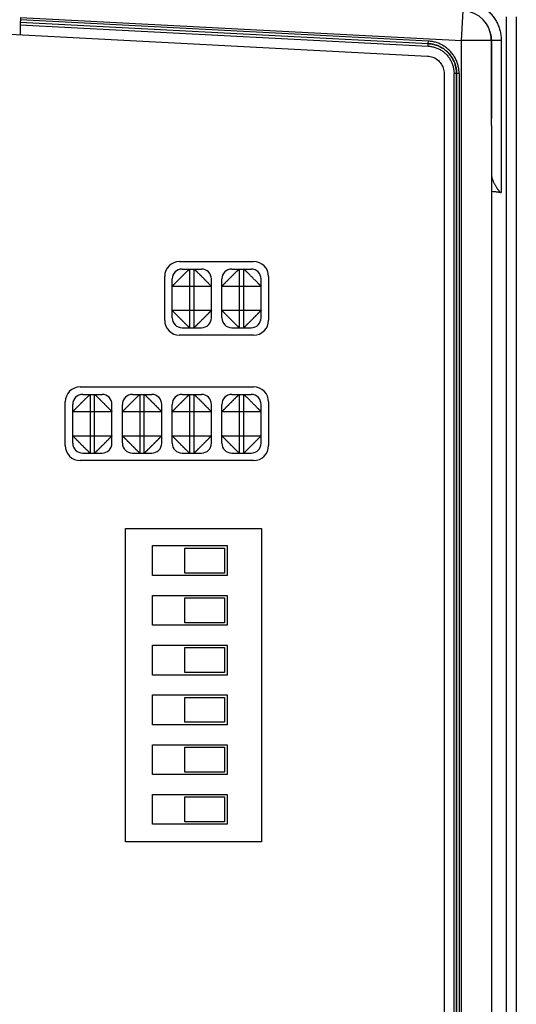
# Model space of a CAD drawing. Header units: inches. Extents: x 0 to 34, y 0 to 22.
# Tile 10 of 75: x 8.3 to 9.3, y 11.7 to 13.7. Entities that reach past the tile are written whole.
import ezdxf

# ---------------------------------------------------------------- set-up
doc = ezdxf.new("R2010")
doc.units = ezdxf.units.IN
doc.header["$LTSCALE"] = 1.87
doc.header["$MEASUREMENT"] = 0
doc.layers.get('0').update_dxf_attribs({"linetype": 'CONTINUOUS'})

msp = doc.modelspace()

# ---------------------------------------------------------------- linework, layer by layer
at = {"color": 7, "linetype": 'CONTINUOUS'}
for p, q in [((8.2686, 13.6552), (8.2686, 13.6503)), ((8.2686, 13.6552), (9.1565, 13.6087)), ((9.1565, 13.6087), (9.1596, 13.6686)), ((9.247, 8.8583), (9.247, 13.6561)), ((9.2665, 13.6561), (9.2665, 8.8583)), ((8.2681, 13.6403), (8.2681, 13.6203)), ((8.2681, 13.6403), (9.089, 13.5973)), ((8.2682, 13.6453), (9.0894, 13.6023)), ((9.0897, 13.6073), (8.2686, 13.6503)), ((9.2072, 13.6407), (9.2072, 13.6408)), ((8.2349, 13.622), (9.0879, 13.5773)), ((9.089, 13.5973), (9.0892, 13.6023)), ((9.0894, 13.6023), (9.0897, 13.6073)), ((9.1565, 8.9065), (9.1565, 13.6087)), ((9.236, 13.6087), (9.1565, 13.6087)), ((9.2163, 13.4535), (9.2163, 13.6087)), ((9.2163, 13.6087), (9.2163, 13.4521)), ((9.2165, 13.4378), (9.2165, 13.6087)), ((9.236, 13.6087), (9.236, 13.3032)), ((9.1211, 13.5424), (9.1211, 8.9741)), ((9.1411, 8.9741), (9.1411, 13.5424)), ((9.1463, 13.5424), (9.1411, 13.5424)), ((9.1461, 13.5424), (9.1461, 8.9741)), ((9.1463, 8.9741), (9.1463, 13.5424)), ((9.1513, 13.5424), (9.1463, 13.5424)), ((9.1513, 13.5424), (9.1513, 8.9741)), ((9.2163, 13.5204), (9.2165, 13.5204)), ((9.2163, 13.4535), (9.2163, 13.4535)), ((9.2165, 13.4378), (9.2165, 8.9065)), ((9.2165, 13.4378), (9.2165, 13.4378)), ((8.589, 13.1644), (8.738, 13.1644)), ((8.594, 13.1494), (8.633, 13.1494)), ((8.609, 13.1494), (8.609, 13.0314)), ((8.618, 13.0314), (8.618, 13.1494)), ((8.694, 13.1494), (8.733, 13.1494)), ((8.709, 13.1494), (8.709, 13.0314)), ((8.718, 13.0314), (8.718, 13.1494)), ((8.559, 13.0464), (8.559, 13.1344)), ((8.574, 13.0514), (8.574, 13.1294)), ((8.653, 13.0514), (8.653, 13.1294)), ((8.674, 13.0514), (8.674, 13.1294)), ((8.753, 13.0514), (8.753, 13.1294)), ((8.768, 13.1344), (8.768, 13.0464)), ((8.653, 13.1144), (8.574, 13.1144)), ((8.753, 13.1144), (8.674, 13.1144)), ((8.574, 13.0664), (8.653, 13.0664)), ((8.674, 13.0664), (8.753, 13.0664)), ((8.594, 13.0314), (8.633, 13.0314)), ((8.694, 13.0314), (8.733, 13.0314)), ((8.738, 13.0164), (8.589, 13.0164)), ((8.389, 12.9124), (8.738, 12.9124)), ((8.394, 12.8974), (8.433, 12.8974)), ((8.409, 12.8974), (8.409, 12.7794)), ((8.418, 12.7794), (8.418, 12.8974)), ((8.494, 12.8974), (8.533, 12.8974)), ((8.509, 12.8974), (8.509, 12.7794)), ((8.518, 12.7794), (8.518, 12.8974)), ((8.594, 12.8974), (8.633, 12.8974)), ((8.609, 12.8974), (8.609, 12.7794)), ((8.618, 12.7794), (8.618, 12.8974)), ((8.694, 12.8974), (8.733, 12.8974)), ((8.709, 12.8974), (8.709, 12.7794)), ((8.718, 12.7794), (8.718, 12.8974)), ((8.359, 12.7944), (8.359, 12.8824)), ((8.374, 12.7994), (8.374, 12.8774)), ((8.453, 12.7994), (8.453, 12.8774)), ((8.474, 12.7994), (8.474, 12.8774)), ((8.553, 12.7994), (8.553, 12.8774)), ((8.574, 12.7994), (8.574, 12.8774)), ((8.653, 12.7994), (8.653, 12.8774)), ((8.674, 12.7994), (8.674, 12.8774)), ((8.753, 12.7994), (8.753, 12.8774)), ((8.768, 12.8824), (8.768, 12.7944)), ((8.453, 12.8624), (8.374, 12.8624)), ((8.553, 12.8624), (8.474, 12.8624)), ((8.653, 12.8624), (8.574, 12.8624)), ((8.753, 12.8624), (8.674, 12.8624)), ((8.374, 12.8144), (8.453, 12.8144)), ((8.474, 12.8144), (8.553, 12.8144)), ((8.574, 12.8144), (8.653, 12.8144)), ((8.674, 12.8144), (8.753, 12.8144)), ((8.738, 12.7644), (8.389, 12.7644)), ((8.394, 12.7794), (8.433, 12.7794)), ((8.494, 12.7794), (8.533, 12.7794)), ((8.594, 12.7794), (8.633, 12.7794)), ((8.694, 12.7794), (8.733, 12.7794)), ((8.4803, 11.9978), (8.4803, 12.6281)), ((8.4803, 12.6281), (8.7541, 12.6281)), ((8.7541, 12.6281), (8.7541, 11.9978)), ((8.5345, 12.5334), (8.5345, 12.5934)), ((8.5345, 12.5934), (8.6845, 12.5934)), ((8.5995, 12.5384), (8.5995, 12.5884)), ((8.5995, 12.5884), (8.6795, 12.5884)), ((8.6795, 12.5884), (8.6795, 12.5384)), ((8.6845, 12.5934), (8.6845, 12.5334)), ((8.6845, 12.5334), (8.5345, 12.5334)), ((8.6795, 12.5384), (8.5995, 12.5384)), ((8.5345, 12.4334), (8.5345, 12.4934)), ((8.5345, 12.4934), (8.6845, 12.4934)), ((8.5995, 12.4384), (8.5995, 12.4884)), ((8.5995, 12.4884), (8.6795, 12.4884)), ((8.6795, 12.4884), (8.6795, 12.4384)), ((8.6845, 12.4934), (8.6845, 12.4334)), ((8.6845, 12.4334), (8.5345, 12.4334)), ((8.6795, 12.4384), (8.5995, 12.4384)), ((8.5345, 12.3334), (8.5345, 12.3934)), ((8.5345, 12.3934), (8.6845, 12.3934)), ((8.5995, 12.3384), (8.5995, 12.3884)), ((8.5995, 12.3884), (8.6795, 12.3884)), ((8.6795, 12.3884), (8.6795, 12.3384)), ((8.6845, 12.3934), (8.6845, 12.3334)), ((8.6845, 12.3334), (8.5345, 12.3334)), ((8.6795, 12.3384), (8.5995, 12.3384)), ((8.5345, 12.2334), (8.5345, 12.2934)), ((8.5345, 12.2934), (8.6845, 12.2934)), ((8.6845, 12.2934), (8.6845, 12.2334)), ((8.5995, 12.2384), (8.5995, 12.2884)), ((8.5995, 12.2884), (8.6795, 12.2884)), ((8.6795, 12.2884), (8.6795, 12.2384)), ((8.6845, 12.2334), (8.5345, 12.2334)), ((8.6795, 12.2384), (8.5995, 12.2384)), ((8.5345, 12.1334), (8.5345, 12.1934)), ((8.5345, 12.1934), (8.6845, 12.1934)), ((8.6845, 12.1934), (8.6845, 12.1334)), ((8.5995, 12.1384), (8.5995, 12.1884)), ((8.5995, 12.1884), (8.6795, 12.1884)), ((8.6795, 12.1884), (8.6795, 12.1384)), ((8.6845, 12.1334), (8.5345, 12.1334)), ((8.6795, 12.1384), (8.5995, 12.1384)), ((8.5345, 12.0334), (8.5345, 12.0934)), ((8.5345, 12.0934), (8.6845, 12.0934)), ((8.6845, 12.0934), (8.6845, 12.0334)), ((8.5995, 12.0384), (8.5995, 12.0884)), ((8.5995, 12.0884), (8.6795, 12.0884)), ((8.6795, 12.0884), (8.6795, 12.0384)), ((8.6845, 12.0334), (8.5345, 12.0334)), ((8.6795, 12.0384), (8.5995, 12.0384)), ((8.7541, 11.9978), (8.4803, 11.9978))]:
    msp.add_line(p, q, dxfattribs=at)
for points in [[(9.2147, 13.6223), (9.2142, 13.6243), (9.2135, 13.6268), (9.2127, 13.6292), (9.2118, 13.6317), (9.2108, 13.6341), (9.2096, 13.6365), (9.2083, 13.6389), (9.2072, 13.6407)], [(9.2163, 13.6087), (9.2162, 13.6121), (9.2159, 13.6156), (9.2154, 13.619), (9.2147, 13.6223)], [(9.2165, 13.4417), (9.2163, 13.4481), (9.2163, 13.4501), (9.2163, 13.4521)], [(9.2165, 13.4378), (9.2165, 13.4396), (9.2165, 13.4417)]]:
    msp.add_lwpolyline(points, dxfattribs=at)
for centre, radius, start, end in [((9.1565, 13.6087), 0.06, 0, 86.9976), ((8.589, 13.1344), 0.03, 90, 180), ((8.738, 13.1344), 0.03, 0, 90), ((8.594, 13.1294), 0.02, 90, 180), ((8.633, 13.1294), 0.02, 0, 90), ((8.694, 13.1294), 0.02, 90, 180), ((8.733, 13.1294), 0.02, 0, 90), ((8.589, 13.0464), 0.03, 180, 270), ((8.594, 13.0514), 0.02, 180, 270), ((8.633, 13.0514), 0.02, 270, 360), ((8.694, 13.0514), 0.02, 180, 270), ((8.733, 13.0514), 0.02, 270, 360), ((8.738, 13.0464), 0.03, 270, 360), ((8.389, 12.8824), 0.03, 90, 180), ((8.738, 12.8824), 0.03, 0, 90), ((8.394, 12.8774), 0.02, 90, 180), ((8.433, 12.8774), 0.02, 0, 90), ((8.494, 12.8774), 0.02, 90, 180), ((8.533, 12.8774), 0.02, 0, 90), ((8.594, 12.8774), 0.02, 90, 180), ((8.633, 12.8774), 0.02, 0, 90), ((8.694, 12.8774), 0.02, 90, 180), ((8.733, 12.8774), 0.02, 0, 90), ((8.389, 12.7944), 0.03, 180, 270), ((8.394, 12.7994), 0.02, 180, 270), ((8.433, 12.7994), 0.02, 270, 360), ((8.494, 12.7994), 0.02, 180, 270), ((8.533, 12.7994), 0.02, 270, 360), ((8.594, 12.7994), 0.02, 180, 270), ((8.633, 12.7994), 0.02, 270, 360), ((8.694, 12.7994), 0.02, 180, 270), ((8.733, 12.7994), 0.02, 270, 360), ((8.738, 12.7944), 0.03, 270, 360)]:
    msp.add_arc(centre, radius, start, end, dxfattribs=at)
for points, knots in [([(9.1601, 13.6886), (9.1617, 13.6885), (9.1648, 13.6883), (9.1694, 13.6876), (9.174, 13.6867), (9.1785, 13.6855), (9.183, 13.684), (9.1873, 13.6823), (9.1916, 13.6804), (9.1957, 13.6782), (9.1997, 13.6757), (9.2036, 13.6731), (9.2072, 13.6702), (9.2107, 13.6671), (9.214, 13.6638), (9.2172, 13.6603), (9.2201, 13.6566), (9.2228, 13.6528), (9.2252, 13.6488), (9.2275, 13.6447), (9.2294, 13.6405), (9.2312, 13.6361), (9.2326, 13.6317), (9.2339, 13.6272), (9.2348, 13.6226), (9.2355, 13.618), (9.2359, 13.6133), (9.236, 13.6102), (9.236, 13.6087)], [0, 0, 0, 0, 0.038439, 0.076876, 0.115334, 0.153807, 0.19229, 0.23078, 0.269285, 0.30781, 0.346351, 0.384874, 0.423346, 0.461786, 0.500246, 0.53876, 0.577298, 0.615818, 0.654302, 0.692771, 0.731245, 0.769738, 0.808259, 0.846797, 0.885302, 0.923715, 0.961979, 1, 1, 1, 1]), ([(8.2682, 13.6453), (8.268, 13.6453), (8.2683, 13.644), (8.268, 13.6428), (8.2681, 13.6412), (8.2681, 13.6403)], [0, 0, 0, 0, 0.115461, 0.4849, 1, 1, 1, 1]), ([(8.2686, 13.6503), (8.2686, 13.6494), (8.2687, 13.6477), (8.2684, 13.6465), (8.2686, 13.6453), (8.2684, 13.6453)], [0, 0, 0, 0, 0.564338, 0.907824, 1, 1, 1, 1]), ([(9.2147, 13.6223), (9.2145, 13.6231), (9.2141, 13.6247), (9.2134, 13.6271), (9.2126, 13.6295), (9.2117, 13.6318), (9.2107, 13.6342), (9.2097, 13.6364), (9.2085, 13.6386), (9.2076, 13.6401), (9.2072, 13.6407)], [0, 0, 0, 0, 0.1215, 0.24542, 0.371141, 0.498002, 0.625314, 0.752416, 0.878744, 1, 1, 1, 1]), ([(9.2147, 13.6223), (9.2147, 13.6223), (9.2147, 13.6224), (9.2147, 13.6223), (9.2147, 13.6223), (9.2147, 13.6223)], [0, 0, 0, 0, 0.261375, 0.571484, 1, 1, 1, 1]), ([(9.2147, 13.6223), (9.2149, 13.6212), (9.2154, 13.619), (9.2159, 13.6156), (9.2162, 13.6121), (9.2163, 13.6098), (9.2163, 13.6087)], [0, 0, 0, 0, 0.249999, 0.499999, 0.749999, 1, 1, 1, 1]), ([(9.2149, 13.6223), (9.2149, 13.6223), (9.2148, 13.6223), (9.2148, 13.6223), (9.2147, 13.6223), (9.2147, 13.6223)], [0, 0, 0, 0, 0.173123, 0.807308, 1, 1, 1, 1]), ([(9.089, 13.5973), (9.0902, 13.5973), (9.0926, 13.5971), (9.0961, 13.5965), (9.0996, 13.5957), (9.1031, 13.5947), (9.1066, 13.5935), (9.1099, 13.592), (9.1132, 13.5903), (9.1163, 13.5884), (9.1193, 13.5863), (9.1221, 13.584), (9.1248, 13.5816), (9.1273, 13.5789), (9.1296, 13.5761), (9.1318, 13.5732), (9.1337, 13.5701), (9.1354, 13.5669), (9.1369, 13.5636), (9.1382, 13.5601), (9.1393, 13.5566), (9.1401, 13.5531), (9.1407, 13.5495), (9.1411, 13.546), (9.1411, 13.5436), (9.1411, 13.5424)], [0, 0, 0, 0, 0.042781, 0.085854, 0.129203, 0.172762, 0.216467, 0.260242, 0.303992, 0.347649, 0.39124, 0.434807, 0.478378, 0.52197, 0.565581, 0.609183, 0.652775, 0.696407, 0.740121, 0.783874, 0.827595, 0.871187, 0.914536, 0.95753, 1, 1, 1, 1]), ([(9.0894, 13.6023), (9.0907, 13.6022), (9.0932, 13.602), (9.097, 13.6015), (9.1007, 13.6007), (9.1043, 13.5996), (9.1079, 13.5984), (9.1114, 13.5969), (9.1148, 13.5952), (9.1181, 13.5933), (9.1213, 13.5912), (9.1243, 13.5889), (9.1271, 13.5864), (9.1298, 13.5837), (9.1324, 13.5809), (9.1347, 13.5779), (9.1369, 13.5748), (9.1388, 13.5715), (9.1406, 13.5681), (9.1421, 13.5646), (9.1434, 13.5611), (9.1444, 13.5574), (9.1453, 13.5537), (9.1459, 13.55), (9.1462, 13.5462), (9.1463, 13.5436), (9.1463, 13.5424)], [0, 0, 0, 0, 0.041634, 0.083247, 0.124851, 0.166461, 0.208102, 0.249781, 0.291474, 0.333157, 0.374831, 0.416506, 0.458184, 0.499856, 0.541515, 0.58318, 0.624868, 0.666578, 0.708293, 0.750001, 0.791693, 0.833368, 0.875028, 0.916683, 0.958345, 1, 1, 1, 1]), ([(9.1461, 13.5424), (9.1461, 13.5437), (9.1461, 13.5462), (9.1457, 13.55), (9.1451, 13.5537), (9.1443, 13.5574), (9.1432, 13.5611), (9.1419, 13.5646), (9.1404, 13.5681), (9.1386, 13.5715), (9.1367, 13.5748), (9.1345, 13.5779), (9.1322, 13.5809), (9.1297, 13.5837), (9.127, 13.5864), (9.1241, 13.5889), (9.1211, 13.5912), (9.1179, 13.5933), (9.1147, 13.5952), (9.1113, 13.5969), (9.1078, 13.5984), (9.1042, 13.5996), (9.1005, 13.6007), (9.0968, 13.6015), (9.0931, 13.602), (9.0906, 13.6022), (9.0894, 13.6023)], [0, 0, 0, 0, 0.04172, 0.083458, 0.125195, 0.166932, 0.208672, 0.250413, 0.292157, 0.333904, 0.375653, 0.417404, 0.459156, 0.500909, 0.54266, 0.584412, 0.626162, 0.667913, 0.709663, 0.751413, 0.793163, 0.834914, 0.876665, 0.918416, 0.960168, 1, 1, 1, 1]), ([(9.1513, 13.5424), (9.1513, 13.5437), (9.1512, 13.5464), (9.1509, 13.5504), (9.1502, 13.5545), (9.1493, 13.5585), (9.1482, 13.5625), (9.1468, 13.5664), (9.1451, 13.5702), (9.1432, 13.5739), (9.1411, 13.5774), (9.1388, 13.5808), (9.1362, 13.5841), (9.1335, 13.5872), (9.1305, 13.5901), (9.1274, 13.5928), (9.1241, 13.5953), (9.1207, 13.5976), (9.1171, 13.5997), (9.1134, 13.6015), (9.1096, 13.6031), (9.1057, 13.6045), (9.1017, 13.6056), (9.0977, 13.6064), (9.0937, 13.607), (9.091, 13.6072), (9.0897, 13.6073)], [0, 0, 0, 0, 0.040548, 0.081648, 0.123134, 0.164906, 0.206857, 0.248887, 0.290909, 0.332849, 0.374704, 0.416507, 0.458283, 0.500049, 0.54182, 0.583605, 0.625415, 0.667269, 0.709198, 0.751197, 0.793177, 0.835042, 0.876718, 0.918142, 0.959245, 1, 1, 1, 1]), ([(9.0879, 13.5773), (9.0914, 13.5772), (9.0985, 13.5757), (9.1079, 13.5705), (9.1153, 13.5627), (9.12, 13.5531), (9.1211, 13.5459), (9.1211, 13.5424)], [0, 0, 0, 0, 0.200133, 0.400082, 0.59996, 0.799809, 1, 1, 1, 1]), ([(9.2165, 13.4378), (9.2165, 13.4384), (9.2165, 13.4395), (9.2165, 13.4411), (9.2164, 13.4428), (9.2164, 13.4446), (9.2163, 13.4464), (9.2163, 13.4482), (9.2163, 13.45), (9.2163, 13.4518), (9.2163, 13.453), (9.2163, 13.4535)], [0, 0, 0, 0, 0.100344, 0.206794, 0.316895, 0.429723, 0.544296, 0.659593, 0.774603, 0.888377, 1, 1, 1, 1]), ([(9.2165, 13.3388), (9.2165, 13.3383), (9.2166, 13.3372), (9.2168, 13.3355), (9.2172, 13.3336), (9.2178, 13.3315), (9.2186, 13.3292), (9.2196, 13.3268), (9.2207, 13.3242), (9.2219, 13.3216), (9.2232, 13.3193), (9.2244, 13.3171), (9.2255, 13.3152), (9.2265, 13.3135), (9.2274, 13.312), (9.2283, 13.3107), (9.2292, 13.3094), (9.23, 13.3084), (9.2307, 13.3074), (9.2314, 13.3065), (9.2321, 13.3058), (9.2327, 13.3051), (9.2333, 13.3046), (9.2339, 13.3041), (9.2345, 13.3037), (9.235, 13.3035), (9.2355, 13.3033), (9.2358, 13.3032), (9.236, 13.3032)], [0, 0, 0, 0, 0.037931, 0.079556, 0.125592, 0.176805, 0.234169, 0.29828, 0.367113, 0.43621, 0.500845, 0.558748, 0.610926, 0.658277, 0.701199, 0.740107, 0.775395, 0.807441, 0.836514, 0.862915, 0.886927, 0.908684, 0.928372, 0.946216, 0.962225, 0.976525, 0.98913, 1, 1, 1, 1]), ([(9.2165, 13.3059), (9.2186, 13.3056), (9.2229, 13.3051), (9.2294, 13.3042), (9.2338, 13.3035), (9.236, 13.3032)], [0, 0, 0, 0, 0.319075, 0.662193, 1, 1, 1, 1]), ([(8.574, 13.1144), (8.574, 13.1145), (8.5741, 13.1146), (8.5743, 13.1149), (8.5747, 13.1153), (8.5752, 13.1158), (8.5758, 13.1164), (8.5766, 13.1172), (8.5774, 13.118), (8.5783, 13.119), (8.5793, 13.12), (8.5804, 13.1212), (8.5815, 13.1223), (8.5827, 13.1235), (8.5838, 13.1247), (8.585, 13.1258), (8.5861, 13.1269), (8.5872, 13.1281), (8.5884, 13.1292), (8.5895, 13.1304), (8.5907, 13.1316), (8.5919, 13.1328), (8.5932, 13.134), (8.5944, 13.1352), (8.5955, 13.1363), (8.5966, 13.1374), (8.5978, 13.1386), (8.5989, 13.1397), (8.6, 13.1409), (8.6012, 13.142), (8.6024, 13.1431), (8.6035, 13.1442), (8.6045, 13.1452), (8.6055, 13.1461), (8.6063, 13.147), (8.6071, 13.1477), (8.6077, 13.1483), (8.6082, 13.1488), (8.6086, 13.1491), (8.6088, 13.1493), (8.609, 13.1494), (8.609, 13.1494)], [0, 0, 0, 0, 0.003157, 0.010173, 0.02106, 0.0357, 0.053878, 0.075227, 0.099351, 0.12608, 0.155362, 0.187061, 0.220323, 0.25401, 0.287105, 0.319518, 0.351618, 0.383875, 0.416612, 0.449984, 0.484168, 0.519061, 0.553899, 0.587826, 0.620417, 0.652326, 0.684298, 0.716809, 0.74974, 0.7828, 0.815519, 0.847093, 0.876678, 0.903698, 0.927894, 0.949032, 0.9668, 0.980902, 0.991158, 0.997501, 1, 1, 1, 1]), ([(8.618, 13.1494), (8.618, 13.1494), (8.6182, 13.1493), (8.6184, 13.1491), (8.6188, 13.1487), (8.6194, 13.1482), (8.62, 13.1476), (8.6208, 13.1469), (8.6216, 13.146), (8.6226, 13.1451), (8.6236, 13.1441), (8.6247, 13.143), (8.6259, 13.1419), (8.6271, 13.1407), (8.6282, 13.1396), (8.6294, 13.1384), (8.6305, 13.1373), (8.6316, 13.1362), (8.6328, 13.135), (8.634, 13.1339), (8.6352, 13.1327), (8.6364, 13.1315), (8.6376, 13.1303), (8.6387, 13.1291), (8.6399, 13.1279), (8.641, 13.1268), (8.6421, 13.1257), (8.6433, 13.1245), (8.6444, 13.1234), (8.6456, 13.1222), (8.6467, 13.1211), (8.6478, 13.1199), (8.6488, 13.1189), (8.6497, 13.1179), (8.6505, 13.1171), (8.6513, 13.1163), (8.6519, 13.1157), (8.6523, 13.1152), (8.6527, 13.1148), (8.6529, 13.1146), (8.653, 13.1145), (8.653, 13.1144)], [0, 0, 0, 0, 0.003157, 0.010173, 0.02106, 0.0357, 0.053878, 0.075227, 0.099351, 0.12608, 0.155362, 0.187061, 0.220323, 0.25401, 0.287105, 0.319518, 0.351618, 0.383875, 0.416612, 0.449984, 0.484168, 0.519061, 0.553899, 0.587826, 0.620417, 0.652326, 0.684298, 0.716809, 0.74974, 0.7828, 0.815519, 0.847093, 0.876678, 0.903698, 0.927894, 0.949032, 0.9668, 0.980902, 0.991158, 0.997501, 1, 1, 1, 1]), ([(8.674, 13.1144), (8.674, 13.1145), (8.6741, 13.1146), (8.6743, 13.1149), (8.6747, 13.1153), (8.6752, 13.1158), (8.6758, 13.1164), (8.6766, 13.1172), (8.6774, 13.118), (8.6783, 13.119), (8.6793, 13.12), (8.6804, 13.1212), (8.6815, 13.1223), (8.6827, 13.1235), (8.6838, 13.1247), (8.685, 13.1258), (8.6861, 13.1269), (8.6872, 13.1281), (8.6884, 13.1292), (8.6895, 13.1304), (8.6907, 13.1316), (8.6919, 13.1328), (8.6932, 13.134), (8.6944, 13.1352), (8.6955, 13.1363), (8.6966, 13.1374), (8.6978, 13.1386), (8.6989, 13.1397), (8.7, 13.1409), (8.7012, 13.142), (8.7024, 13.1431), (8.7035, 13.1442), (8.7045, 13.1452), (8.7055, 13.1461), (8.7063, 13.147), (8.7071, 13.1477), (8.7077, 13.1483), (8.7082, 13.1488), (8.7086, 13.1491), (8.7088, 13.1493), (8.709, 13.1494), (8.709, 13.1494)], [0, 0, 0, 0, 0.003157, 0.010173, 0.02106, 0.0357, 0.053878, 0.075227, 0.099351, 0.12608, 0.155362, 0.187061, 0.220323, 0.25401, 0.287105, 0.319518, 0.351618, 0.383875, 0.416612, 0.449984, 0.484168, 0.519061, 0.553899, 0.587826, 0.620417, 0.652326, 0.684298, 0.716809, 0.74974, 0.7828, 0.815519, 0.847093, 0.876678, 0.903698, 0.927894, 0.949032, 0.9668, 0.980902, 0.991158, 0.997501, 1, 1, 1, 1]), ([(8.753, 13.1144), (8.753, 13.1145), (8.7529, 13.1146), (8.7527, 13.1149), (8.7523, 13.1152), (8.7518, 13.1157), (8.7512, 13.1163), (8.7505, 13.1171), (8.7497, 13.1179), (8.7488, 13.1188), (8.7478, 13.1199), (8.7467, 13.121), (8.7455, 13.1223), (8.7442, 13.1236), (8.7429, 13.1249), (8.7415, 13.1263), (8.74, 13.1278), (8.7386, 13.1292), (8.7371, 13.1307), (8.7356, 13.1322), (8.7341, 13.1337), (8.7326, 13.1352), (8.7311, 13.1367), (8.7297, 13.1381), (8.7283, 13.1395), (8.727, 13.1408), (8.7257, 13.1421), (8.7244, 13.1433), (8.7233, 13.1444), (8.7223, 13.1454), (8.7213, 13.1463), (8.7205, 13.1471), (8.7198, 13.1478), (8.7192, 13.1484), (8.7187, 13.1488), (8.7184, 13.1491), (8.7181, 13.1493), (8.718, 13.1494), (8.718, 13.1494)], [0, 0, 0, 0, 0.003084, 0.009811, 0.020215, 0.034185, 0.051538, 0.071966, 0.095163, 0.121203, 0.150217, 0.182593, 0.217935, 0.255494, 0.294468, 0.334508, 0.375502, 0.41732, 0.459742, 0.502507, 0.545379, 0.588068, 0.630179, 0.671289, 0.711087, 0.749448, 0.786277, 0.821233, 0.853605, 0.882768, 0.908624, 0.931481, 0.951504, 0.968465, 0.981962, 0.991746, 0.997729, 1, 1, 1, 1]), ([(8.609, 13.0314), (8.6089, 13.0314), (8.6088, 13.0315), (8.6085, 13.0318), (8.6082, 13.0321), (8.6076, 13.0326), (8.607, 13.0333), (8.6062, 13.034), (8.6054, 13.0348), (8.6044, 13.0357), (8.6034, 13.0367), (8.6023, 13.0378), (8.6011, 13.0389), (8.5999, 13.0401), (8.5988, 13.0413), (8.5976, 13.0424), (8.5965, 13.0435), (8.5954, 13.0447), (8.5942, 13.0458), (8.593, 13.047), (8.5918, 13.0482), (8.5906, 13.0494), (8.5894, 13.0506), (8.5882, 13.0518), (8.5871, 13.0529), (8.586, 13.0541), (8.5848, 13.0552), (8.5837, 13.0563), (8.5826, 13.0575), (8.5814, 13.0586), (8.5803, 13.0598), (8.5792, 13.0609), (8.5782, 13.062), (8.5773, 13.0629), (8.5764, 13.0638), (8.5757, 13.0645), (8.5751, 13.0651), (8.5747, 13.0657), (8.5743, 13.066), (8.5741, 13.0663), (8.574, 13.0664), (8.574, 13.0664)], [0, 0, 0, 0, 0.003157, 0.010173, 0.02106, 0.0357, 0.053878, 0.075227, 0.099351, 0.12608, 0.155362, 0.187061, 0.220323, 0.25401, 0.287105, 0.319518, 0.351618, 0.383875, 0.416612, 0.449984, 0.484168, 0.519061, 0.553899, 0.587826, 0.620417, 0.652326, 0.684298, 0.716809, 0.74974, 0.7828, 0.815519, 0.847093, 0.876678, 0.903698, 0.927894, 0.949032, 0.9668, 0.980902, 0.991158, 0.997501, 1, 1, 1, 1]), ([(8.653, 13.0664), (8.653, 13.0664), (8.6529, 13.0663), (8.6527, 13.066), (8.6523, 13.0657), (8.6519, 13.0651), (8.6513, 13.0645), (8.6505, 13.0638), (8.6497, 13.0629), (8.6488, 13.062), (8.6478, 13.0609), (8.6467, 13.0598), (8.6456, 13.0586), (8.6444, 13.0575), (8.6433, 13.0563), (8.6421, 13.0552), (8.641, 13.0541), (8.6399, 13.0529), (8.6387, 13.0518), (8.6376, 13.0506), (8.6364, 13.0494), (8.6352, 13.0482), (8.634, 13.047), (8.6328, 13.0458), (8.6316, 13.0447), (8.6305, 13.0436), (8.6294, 13.0424), (8.6283, 13.0413), (8.6271, 13.0401), (8.6259, 13.039), (8.6248, 13.0378), (8.6236, 13.0368), (8.6226, 13.0357), (8.6216, 13.0348), (8.6207, 13.034), (8.62, 13.0332), (8.6193, 13.0326), (8.6188, 13.0321), (8.6184, 13.0318), (8.6182, 13.0315), (8.618, 13.0314), (8.618, 13.0314)], [0, 0, 0, 0, 0.002498, 0.008838, 0.019091, 0.033188, 0.05094, 0.072038, 0.096173, 0.123154, 0.152809, 0.184651, 0.217672, 0.250781, 0.283329, 0.315449, 0.347467, 0.379758, 0.412542, 0.446041, 0.480461, 0.515388, 0.549971, 0.583398, 0.615672, 0.647502, 0.679531, 0.712102, 0.745197, 0.778692, 0.812035, 0.844116, 0.87383, 0.900793, 0.925026, 0.946371, 0.964534, 0.979142, 0.98997, 0.996914, 1, 1, 1, 1]), ([(8.709, 13.0314), (8.7089, 13.0314), (8.7088, 13.0315), (8.7085, 13.0318), (8.7082, 13.0321), (8.7076, 13.0326), (8.707, 13.0333), (8.7062, 13.034), (8.7054, 13.0348), (8.7044, 13.0357), (8.7034, 13.0367), (8.7023, 13.0378), (8.7011, 13.0389), (8.6999, 13.0401), (8.6988, 13.0413), (8.6976, 13.0424), (8.6965, 13.0435), (8.6954, 13.0447), (8.6942, 13.0458), (8.693, 13.047), (8.6918, 13.0482), (8.6906, 13.0494), (8.6894, 13.0506), (8.6882, 13.0518), (8.6871, 13.0529), (8.686, 13.0541), (8.6848, 13.0552), (8.6837, 13.0563), (8.6826, 13.0575), (8.6814, 13.0586), (8.6803, 13.0598), (8.6792, 13.0609), (8.6782, 13.062), (8.6773, 13.0629), (8.6764, 13.0638), (8.6757, 13.0645), (8.6751, 13.0651), (8.6747, 13.0657), (8.6743, 13.066), (8.6741, 13.0663), (8.674, 13.0664), (8.674, 13.0664)], [0, 0, 0, 0, 0.003157, 0.010173, 0.02106, 0.0357, 0.053878, 0.075227, 0.099351, 0.12608, 0.155362, 0.187061, 0.220323, 0.25401, 0.287105, 0.319518, 0.351618, 0.383875, 0.416612, 0.449984, 0.484168, 0.519061, 0.553899, 0.587826, 0.620417, 0.652326, 0.684298, 0.716809, 0.74974, 0.7828, 0.815519, 0.847093, 0.876678, 0.903698, 0.927894, 0.949032, 0.9668, 0.980902, 0.991158, 0.997501, 1, 1, 1, 1]), ([(8.753, 13.0664), (8.753, 13.0664), (8.7529, 13.0662), (8.7527, 13.066), (8.7523, 13.0656), (8.7518, 13.0651), (8.7512, 13.0644), (8.7504, 13.0637), (8.7496, 13.0628), (8.7487, 13.0619), (8.7477, 13.0608), (8.7466, 13.0597), (8.7455, 13.0585), (8.7443, 13.0573), (8.7432, 13.0562), (8.742, 13.0551), (8.7409, 13.0539), (8.7397, 13.0528), (8.7386, 13.0516), (8.7374, 13.0505), (8.7363, 13.0493), (8.735, 13.048), (8.7338, 13.0468), (8.7326, 13.0457), (8.7315, 13.0445), (8.7304, 13.0434), (8.7292, 13.0423), (8.7281, 13.0411), (8.7269, 13.04), (8.7258, 13.0388), (8.7246, 13.0377), (8.7235, 13.0366), (8.7225, 13.0356), (8.7215, 13.0347), (8.7207, 13.0339), (8.7199, 13.0332), (8.7193, 13.0325), (8.7188, 13.0321), (8.7184, 13.0317), (8.7181, 13.0315), (8.718, 13.0314), (8.718, 13.0314)], [0, 0, 0, 0, 0.003157, 0.010173, 0.02106, 0.0357, 0.053878, 0.075227, 0.099351, 0.12608, 0.155362, 0.187061, 0.220323, 0.25401, 0.287105, 0.319518, 0.351618, 0.383875, 0.416612, 0.449984, 0.484168, 0.519061, 0.553899, 0.587826, 0.620417, 0.652326, 0.684298, 0.716809, 0.74974, 0.7828, 0.815519, 0.847093, 0.876678, 0.903698, 0.927894, 0.949032, 0.9668, 0.980902, 0.991158, 0.997501, 1, 1, 1, 1]), ([(8.374, 12.8624), (8.374, 12.8625), (8.3741, 12.8626), (8.3743, 12.8629), (8.3747, 12.8633), (8.3752, 12.8638), (8.3758, 12.8644), (8.3766, 12.8652), (8.3774, 12.866), (8.3783, 12.867), (8.3793, 12.868), (8.3804, 12.8692), (8.3815, 12.8703), (8.3827, 12.8715), (8.3838, 12.8727), (8.385, 12.8738), (8.3861, 12.8749), (8.3872, 12.8761), (8.3884, 12.8772), (8.3895, 12.8784), (8.3907, 12.8796), (8.3919, 12.8808), (8.3932, 12.882), (8.3944, 12.8832), (8.3955, 12.8843), (8.3966, 12.8854), (8.3978, 12.8866), (8.3989, 12.8877), (8.4, 12.8889), (8.4012, 12.89), (8.4024, 12.8911), (8.4035, 12.8922), (8.4045, 12.8932), (8.4055, 12.8941), (8.4063, 12.895), (8.4071, 12.8957), (8.4077, 12.8963), (8.4082, 12.8968), (8.4086, 12.8971), (8.4088, 12.8973), (8.409, 12.8974), (8.409, 12.8974)], [0, 0, 0, 0, 0.003157, 0.010173, 0.02106, 0.0357, 0.053878, 0.075227, 0.099351, 0.12608, 0.155362, 0.187061, 0.220323, 0.25401, 0.287105, 0.319518, 0.351618, 0.383875, 0.416612, 0.449984, 0.484168, 0.519061, 0.553899, 0.587826, 0.620417, 0.652326, 0.684298, 0.716809, 0.74974, 0.7828, 0.815519, 0.847093, 0.876678, 0.903698, 0.927894, 0.949032, 0.9668, 0.980902, 0.991158, 0.997501, 1, 1, 1, 1]), ([(8.418, 12.8974), (8.418, 12.8974), (8.4182, 12.8973), (8.4184, 12.8971), (8.4188, 12.8967), (8.4194, 12.8962), (8.42, 12.8956), (8.4208, 12.8949), (8.4216, 12.894), (8.4226, 12.8931), (8.4236, 12.8921), (8.4247, 12.891), (8.4259, 12.8899), (8.4271, 12.8887), (8.4282, 12.8876), (8.4294, 12.8864), (8.4305, 12.8853), (8.4316, 12.8842), (8.4328, 12.883), (8.434, 12.8819), (8.4352, 12.8807), (8.4364, 12.8795), (8.4376, 12.8783), (8.4387, 12.8771), (8.4399, 12.8759), (8.441, 12.8748), (8.4421, 12.8737), (8.4433, 12.8725), (8.4444, 12.8714), (8.4456, 12.8702), (8.4467, 12.8691), (8.4478, 12.8679), (8.4488, 12.8669), (8.4497, 12.8659), (8.4505, 12.8651), (8.4513, 12.8643), (8.4519, 12.8637), (8.4523, 12.8632), (8.4527, 12.8628), (8.4529, 12.8626), (8.453, 12.8625), (8.453, 12.8624)], [0, 0, 0, 0, 0.003157, 0.010173, 0.02106, 0.0357, 0.053878, 0.075227, 0.099351, 0.12608, 0.155362, 0.187061, 0.220323, 0.25401, 0.287105, 0.319518, 0.351618, 0.383875, 0.416612, 0.449984, 0.484168, 0.519061, 0.553899, 0.587826, 0.620417, 0.652326, 0.684298, 0.716809, 0.74974, 0.7828, 0.815519, 0.847093, 0.876678, 0.903698, 0.927894, 0.949032, 0.9668, 0.980902, 0.991158, 0.997501, 1, 1, 1, 1]), ([(8.474, 12.8624), (8.474, 12.8625), (8.4741, 12.8626), (8.4743, 12.8628), (8.4747, 12.8632), (8.4751, 12.8637), (8.4757, 12.8643), (8.4764, 12.8651), (8.4773, 12.8659), (8.4782, 12.8669), (8.4792, 12.8679), (8.4803, 12.8691), (8.4814, 12.8702), (8.4826, 12.8714), (8.4837, 12.8725), (8.4848, 12.8737), (8.486, 12.8748), (8.4871, 12.8759), (8.4882, 12.8771), (8.4894, 12.8783), (8.4906, 12.8795), (8.4918, 12.8807), (8.493, 12.8819), (8.4942, 12.883), (8.4953, 12.8842), (8.4965, 12.8853), (8.4976, 12.8864), (8.4987, 12.8876), (8.4999, 12.8887), (8.5011, 12.8899), (8.5022, 12.891), (8.5034, 12.8921), (8.5044, 12.8931), (8.5054, 12.894), (8.5062, 12.8949), (8.507, 12.8956), (8.5076, 12.8962), (8.5082, 12.8967), (8.5085, 12.8971), (8.5088, 12.8973), (8.5089, 12.8974), (8.509, 12.8974)], [0, 0, 0, 0, 0.002498, 0.008838, 0.019091, 0.033188, 0.05094, 0.072038, 0.096173, 0.123154, 0.152809, 0.184651, 0.217672, 0.250781, 0.283329, 0.315449, 0.347467, 0.379758, 0.412542, 0.446041, 0.480461, 0.515388, 0.549971, 0.583398, 0.615672, 0.647502, 0.679531, 0.712102, 0.745197, 0.778692, 0.812035, 0.844116, 0.87383, 0.900793, 0.925026, 0.946371, 0.964534, 0.979142, 0.98997, 0.996914, 1, 1, 1, 1]), ([(8.518, 12.8974), (8.518, 12.8974), (8.5182, 12.8973), (8.5184, 12.8971), (8.5188, 12.8967), (8.5194, 12.8962), (8.52, 12.8956), (8.5208, 12.8949), (8.5216, 12.894), (8.5226, 12.8931), (8.5236, 12.8921), (8.5247, 12.891), (8.5259, 12.8899), (8.5271, 12.8887), (8.5282, 12.8876), (8.5294, 12.8864), (8.5305, 12.8853), (8.5316, 12.8842), (8.5328, 12.883), (8.534, 12.8819), (8.5352, 12.8807), (8.5364, 12.8795), (8.5376, 12.8783), (8.5387, 12.8771), (8.5399, 12.8759), (8.541, 12.8748), (8.5421, 12.8737), (8.5433, 12.8725), (8.5444, 12.8714), (8.5456, 12.8702), (8.5467, 12.8691), (8.5478, 12.8679), (8.5488, 12.8669), (8.5497, 12.8659), (8.5505, 12.8651), (8.5513, 12.8643), (8.5519, 12.8637), (8.5523, 12.8632), (8.5527, 12.8628), (8.5529, 12.8626), (8.553, 12.8625), (8.553, 12.8624)], [0, 0, 0, 0, 0.003157, 0.010173, 0.02106, 0.0357, 0.053878, 0.075227, 0.099351, 0.12608, 0.155362, 0.187061, 0.220323, 0.25401, 0.287105, 0.319518, 0.351618, 0.383875, 0.416612, 0.449984, 0.484168, 0.519061, 0.553899, 0.587826, 0.620417, 0.652326, 0.684298, 0.716809, 0.74974, 0.7828, 0.815519, 0.847093, 0.876678, 0.903698, 0.927894, 0.949032, 0.9668, 0.980902, 0.991158, 0.997501, 1, 1, 1, 1]), ([(8.574, 12.8624), (8.574, 12.8625), (8.5741, 12.8626), (8.5743, 12.8629), (8.5747, 12.8633), (8.5752, 12.8638), (8.5758, 12.8644), (8.5766, 12.8652), (8.5774, 12.866), (8.5783, 12.867), (8.5793, 12.868), (8.5804, 12.8692), (8.5815, 12.8703), (8.5827, 12.8715), (8.5838, 12.8727), (8.585, 12.8738), (8.5861, 12.8749), (8.5872, 12.8761), (8.5884, 12.8772), (8.5895, 12.8784), (8.5907, 12.8796), (8.5919, 12.8808), (8.5932, 12.882), (8.5944, 12.8832), (8.5955, 12.8843), (8.5966, 12.8854), (8.5978, 12.8866), (8.5989, 12.8877), (8.6, 12.8889), (8.6012, 12.89), (8.6024, 12.8911), (8.6035, 12.8922), (8.6045, 12.8932), (8.6055, 12.8941), (8.6063, 12.895), (8.6071, 12.8957), (8.6077, 12.8963), (8.6082, 12.8968), (8.6086, 12.8971), (8.6088, 12.8973), (8.609, 12.8974), (8.609, 12.8974)], [0, 0, 0, 0, 0.003157, 0.010173, 0.02106, 0.0357, 0.053878, 0.075227, 0.099351, 0.12608, 0.155362, 0.187061, 0.220323, 0.25401, 0.287105, 0.319518, 0.351618, 0.383875, 0.416612, 0.449984, 0.484168, 0.519061, 0.553899, 0.587826, 0.620417, 0.652326, 0.684298, 0.716809, 0.74974, 0.7828, 0.815519, 0.847093, 0.876678, 0.903698, 0.927894, 0.949032, 0.9668, 0.980902, 0.991158, 0.997501, 1, 1, 1, 1]), ([(8.618, 12.8974), (8.618, 12.8974), (8.6182, 12.8973), (8.6184, 12.8971), (8.6188, 12.8967), (8.6194, 12.8962), (8.62, 12.8956), (8.6208, 12.8949), (8.6216, 12.894), (8.6226, 12.8931), (8.6236, 12.8921), (8.6247, 12.891), (8.6259, 12.8899), (8.6271, 12.8887), (8.6282, 12.8876), (8.6294, 12.8864), (8.6305, 12.8853), (8.6316, 12.8842), (8.6328, 12.883), (8.634, 12.8819), (8.6352, 12.8807), (8.6364, 12.8795), (8.6376, 12.8783), (8.6387, 12.8771), (8.6399, 12.8759), (8.641, 12.8748), (8.6421, 12.8737), (8.6433, 12.8725), (8.6444, 12.8714), (8.6456, 12.8702), (8.6467, 12.8691), (8.6478, 12.8679), (8.6488, 12.8669), (8.6497, 12.8659), (8.6505, 12.8651), (8.6513, 12.8643), (8.6519, 12.8637), (8.6523, 12.8632), (8.6527, 12.8628), (8.6529, 12.8626), (8.653, 12.8625), (8.653, 12.8624)], [0, 0, 0, 0, 0.003157, 0.010173, 0.02106, 0.0357, 0.053878, 0.075227, 0.099351, 0.12608, 0.155362, 0.187061, 0.220323, 0.25401, 0.287105, 0.319518, 0.351618, 0.383875, 0.416612, 0.449984, 0.484168, 0.519061, 0.553899, 0.587826, 0.620417, 0.652326, 0.684298, 0.716809, 0.74974, 0.7828, 0.815519, 0.847093, 0.876678, 0.903698, 0.927894, 0.949032, 0.9668, 0.980902, 0.991158, 0.997501, 1, 1, 1, 1]), ([(8.674, 12.8624), (8.674, 12.8625), (8.6741, 12.8626), (8.6743, 12.8629), (8.6747, 12.8633), (8.6752, 12.8638), (8.6758, 12.8644), (8.6766, 12.8652), (8.6774, 12.866), (8.6783, 12.867), (8.6793, 12.868), (8.6804, 12.8692), (8.6815, 12.8703), (8.6827, 12.8715), (8.6838, 12.8727), (8.685, 12.8738), (8.6861, 12.8749), (8.6872, 12.8761), (8.6884, 12.8772), (8.6895, 12.8784), (8.6907, 12.8796), (8.6919, 12.8808), (8.6932, 12.882), (8.6944, 12.8832), (8.6955, 12.8843), (8.6966, 12.8854), (8.6978, 12.8866), (8.6989, 12.8877), (8.7, 12.8889), (8.7012, 12.89), (8.7024, 12.8911), (8.7035, 12.8922), (8.7045, 12.8932), (8.7055, 12.8941), (8.7063, 12.895), (8.7071, 12.8957), (8.7077, 12.8963), (8.7082, 12.8968), (8.7086, 12.8971), (8.7088, 12.8973), (8.709, 12.8974), (8.709, 12.8974)], [0, 0, 0, 0, 0.003157, 0.010173, 0.02106, 0.0357, 0.053878, 0.075227, 0.099351, 0.12608, 0.155362, 0.187061, 0.220323, 0.25401, 0.287105, 0.319518, 0.351618, 0.383875, 0.416612, 0.449984, 0.484168, 0.519061, 0.553899, 0.587826, 0.620417, 0.652326, 0.684298, 0.716809, 0.74974, 0.7828, 0.815519, 0.847093, 0.876678, 0.903698, 0.927894, 0.949032, 0.9668, 0.980902, 0.991158, 0.997501, 1, 1, 1, 1]), ([(8.753, 12.8624), (8.753, 12.8625), (8.7529, 12.8626), (8.7527, 12.8629), (8.7523, 12.8633), (8.7518, 12.8638), (8.7511, 12.8644), (8.7504, 12.8652), (8.7496, 12.8661), (8.7486, 12.8671), (8.7476, 12.8681), (8.7464, 12.8694), (8.7451, 12.8707), (8.7438, 12.872), (8.7424, 12.8735), (8.7409, 12.8749), (8.7394, 12.8764), (8.7379, 12.8779), (8.7364, 12.8794), (8.7348, 12.881), (8.7333, 12.8825), (8.7318, 12.884), (8.7303, 12.8855), (8.7288, 12.887), (8.7274, 12.8884), (8.7261, 12.8897), (8.7248, 12.891), (8.7236, 12.8921), (8.7225, 12.8932), (8.7215, 12.8941), (8.7207, 12.895), (8.7199, 12.8957), (8.7193, 12.8963), (8.7188, 12.8968), (8.7184, 12.8971), (8.7181, 12.8973), (8.718, 12.8974), (8.718, 12.8974)], [0, 0, 0, 0, 0.003223, 0.010306, 0.021273, 0.036, 0.054275, 0.075748, 0.100132, 0.127559, 0.158222, 0.192417, 0.229539, 0.268729, 0.30922, 0.350797, 0.393331, 0.436654, 0.480486, 0.524556, 0.5686, 0.612229, 0.654992, 0.696468, 0.736463, 0.774874, 0.811478, 0.845565, 0.876405, 0.903701, 0.927766, 0.94882, 0.966695, 0.980948, 0.991289, 0.99761, 1, 1, 1, 1]), ([(8.409, 12.7794), (8.4089, 12.7794), (8.4088, 12.7795), (8.4085, 12.7798), (8.4082, 12.7801), (8.4076, 12.7806), (8.407, 12.7813), (8.4062, 12.782), (8.4054, 12.7828), (8.4044, 12.7837), (8.4034, 12.7847), (8.4023, 12.7858), (8.4011, 12.7869), (8.3999, 12.7881), (8.3988, 12.7893), (8.3976, 12.7904), (8.3965, 12.7915), (8.3954, 12.7927), (8.3942, 12.7938), (8.393, 12.795), (8.3918, 12.7962), (8.3906, 12.7974), (8.3894, 12.7986), (8.3882, 12.7998), (8.3871, 12.8009), (8.386, 12.8021), (8.3848, 12.8032), (8.3837, 12.8043), (8.3826, 12.8055), (8.3814, 12.8066), (8.3803, 12.8078), (8.3792, 12.8089), (8.3782, 12.81), (8.3773, 12.8109), (8.3764, 12.8118), (8.3757, 12.8125), (8.3751, 12.8131), (8.3747, 12.8137), (8.3743, 12.814), (8.3741, 12.8143), (8.374, 12.8144), (8.374, 12.8144)], [0, 0, 0, 0, 0.003157, 0.010173, 0.02106, 0.0357, 0.053878, 0.075227, 0.099351, 0.12608, 0.155362, 0.187061, 0.220323, 0.25401, 0.287105, 0.319518, 0.351618, 0.383875, 0.416612, 0.449984, 0.484168, 0.519061, 0.553899, 0.587826, 0.620417, 0.652326, 0.684298, 0.716809, 0.74974, 0.7828, 0.815519, 0.847093, 0.876678, 0.903698, 0.927894, 0.949032, 0.9668, 0.980902, 0.991158, 0.997501, 1, 1, 1, 1]), ([(8.453, 12.8144), (8.453, 12.8144), (8.4529, 12.8143), (8.4527, 12.814), (8.4523, 12.8137), (8.4519, 12.8131), (8.4513, 12.8125), (8.4505, 12.8118), (8.4497, 12.8109), (8.4488, 12.81), (8.4478, 12.8089), (8.4467, 12.8078), (8.4456, 12.8066), (8.4444, 12.8055), (8.4433, 12.8043), (8.4421, 12.8032), (8.441, 12.8021), (8.4399, 12.8009), (8.4387, 12.7998), (8.4376, 12.7986), (8.4364, 12.7974), (8.4352, 12.7962), (8.434, 12.795), (8.4328, 12.7938), (8.4316, 12.7927), (8.4305, 12.7916), (8.4294, 12.7904), (8.4283, 12.7893), (8.4271, 12.7881), (8.4259, 12.787), (8.4248, 12.7858), (8.4236, 12.7848), (8.4226, 12.7837), (8.4216, 12.7828), (8.4207, 12.782), (8.42, 12.7812), (8.4193, 12.7806), (8.4188, 12.7801), (8.4184, 12.7798), (8.4182, 12.7795), (8.418, 12.7794), (8.418, 12.7794)], [0, 0, 0, 0, 0.002498, 0.008838, 0.019091, 0.033188, 0.05094, 0.072038, 0.096173, 0.123154, 0.152809, 0.184651, 0.217672, 0.250781, 0.283329, 0.315449, 0.347467, 0.379758, 0.412542, 0.446041, 0.480461, 0.515388, 0.549971, 0.583398, 0.615672, 0.647502, 0.679531, 0.712102, 0.745197, 0.778692, 0.812035, 0.844116, 0.87383, 0.900793, 0.925026, 0.946371, 0.964534, 0.979142, 0.98997, 0.996914, 1, 1, 1, 1]), ([(8.509, 12.7794), (8.509, 12.7794), (8.5088, 12.7795), (8.5086, 12.7797), (8.5082, 12.7801), (8.5077, 12.7805), (8.5071, 12.7812), (8.5063, 12.7819), (8.5055, 12.7827), (8.5045, 12.7836), (8.5035, 12.7846), (8.5024, 12.7857), (8.5012, 12.7869), (8.5, 12.788), (8.4989, 12.7891), (8.4978, 12.7903), (8.4966, 12.7914), (8.4955, 12.7925), (8.4943, 12.7937), (8.4932, 12.7948), (8.492, 12.796), (8.4907, 12.7973), (8.4896, 12.7985), (8.4884, 12.7996), (8.4873, 12.8008), (8.4861, 12.8019), (8.485, 12.803), (8.4839, 12.8042), (8.4827, 12.8053), (8.4815, 12.8065), (8.4804, 12.8077), (8.4793, 12.8088), (8.4783, 12.8099), (8.4774, 12.8108), (8.4765, 12.8117), (8.4758, 12.8124), (8.4752, 12.8131), (8.4747, 12.8136), (8.4743, 12.814), (8.4741, 12.8142), (8.474, 12.8144), (8.474, 12.8144)], [0, 0, 0, 0, 0.002498, 0.008838, 0.019091, 0.033188, 0.05094, 0.072038, 0.096173, 0.123154, 0.152809, 0.184651, 0.217672, 0.250781, 0.283329, 0.315449, 0.347467, 0.379758, 0.412542, 0.446041, 0.480461, 0.515388, 0.549971, 0.583398, 0.615672, 0.647502, 0.679531, 0.712102, 0.745197, 0.778692, 0.812035, 0.844116, 0.87383, 0.900793, 0.925026, 0.946371, 0.964534, 0.979142, 0.98997, 0.996914, 1, 1, 1, 1]), ([(8.553, 12.8144), (8.553, 12.8144), (8.5529, 12.8143), (8.5527, 12.814), (8.5523, 12.8137), (8.5519, 12.8131), (8.5513, 12.8125), (8.5505, 12.8118), (8.5497, 12.8109), (8.5488, 12.81), (8.5478, 12.8089), (8.5467, 12.8078), (8.5456, 12.8066), (8.5444, 12.8055), (8.5433, 12.8043), (8.5421, 12.8032), (8.541, 12.8021), (8.5399, 12.8009), (8.5387, 12.7998), (8.5376, 12.7986), (8.5364, 12.7974), (8.5352, 12.7962), (8.534, 12.795), (8.5328, 12.7938), (8.5316, 12.7927), (8.5305, 12.7916), (8.5294, 12.7904), (8.5283, 12.7893), (8.5271, 12.7881), (8.5259, 12.787), (8.5248, 12.7858), (8.5236, 12.7848), (8.5226, 12.7837), (8.5216, 12.7828), (8.5207, 12.782), (8.52, 12.7812), (8.5193, 12.7806), (8.5188, 12.7801), (8.5184, 12.7798), (8.5182, 12.7795), (8.518, 12.7794), (8.518, 12.7794)], [0, 0, 0, 0, 0.002498, 0.008838, 0.019091, 0.033188, 0.05094, 0.072038, 0.096173, 0.123154, 0.152809, 0.184651, 0.217672, 0.250781, 0.283329, 0.315449, 0.347467, 0.379758, 0.412542, 0.446041, 0.480461, 0.515388, 0.549971, 0.583398, 0.615672, 0.647502, 0.679531, 0.712102, 0.745197, 0.778692, 0.812035, 0.844116, 0.87383, 0.900793, 0.925026, 0.946371, 0.964534, 0.979142, 0.98997, 0.996914, 1, 1, 1, 1]), ([(8.609, 12.7794), (8.6089, 12.7794), (8.6088, 12.7795), (8.6085, 12.7798), (8.6082, 12.7801), (8.6076, 12.7806), (8.607, 12.7813), (8.6062, 12.782), (8.6054, 12.7828), (8.6044, 12.7837), (8.6034, 12.7847), (8.6023, 12.7858), (8.6011, 12.7869), (8.5999, 12.7881), (8.5988, 12.7893), (8.5976, 12.7904), (8.5965, 12.7915), (8.5954, 12.7927), (8.5942, 12.7938), (8.593, 12.795), (8.5918, 12.7962), (8.5906, 12.7974), (8.5894, 12.7986), (8.5882, 12.7998), (8.5871, 12.8009), (8.586, 12.8021), (8.5848, 12.8032), (8.5837, 12.8043), (8.5826, 12.8055), (8.5814, 12.8066), (8.5803, 12.8078), (8.5792, 12.8089), (8.5782, 12.81), (8.5773, 12.8109), (8.5764, 12.8118), (8.5757, 12.8125), (8.5751, 12.8131), (8.5747, 12.8137), (8.5743, 12.814), (8.5741, 12.8143), (8.574, 12.8144), (8.574, 12.8144)], [0, 0, 0, 0, 0.003157, 0.010173, 0.02106, 0.0357, 0.053878, 0.075227, 0.099351, 0.12608, 0.155362, 0.187061, 0.220323, 0.25401, 0.287105, 0.319518, 0.351618, 0.383875, 0.416612, 0.449984, 0.484168, 0.519061, 0.553899, 0.587826, 0.620417, 0.652326, 0.684298, 0.716809, 0.74974, 0.7828, 0.815519, 0.847093, 0.876678, 0.903698, 0.927894, 0.949032, 0.9668, 0.980902, 0.991158, 0.997501, 1, 1, 1, 1]), ([(8.653, 12.8144), (8.653, 12.8144), (8.6529, 12.8143), (8.6527, 12.814), (8.6523, 12.8137), (8.6519, 12.8131), (8.6513, 12.8125), (8.6505, 12.8118), (8.6497, 12.8109), (8.6488, 12.81), (8.6478, 12.8089), (8.6467, 12.8078), (8.6456, 12.8066), (8.6444, 12.8055), (8.6433, 12.8043), (8.6421, 12.8032), (8.641, 12.8021), (8.6399, 12.8009), (8.6387, 12.7998), (8.6376, 12.7986), (8.6364, 12.7974), (8.6352, 12.7962), (8.634, 12.795), (8.6328, 12.7938), (8.6316, 12.7927), (8.6305, 12.7916), (8.6294, 12.7904), (8.6283, 12.7893), (8.6271, 12.7881), (8.6259, 12.787), (8.6248, 12.7858), (8.6236, 12.7848), (8.6226, 12.7837), (8.6216, 12.7828), (8.6207, 12.782), (8.62, 12.7812), (8.6193, 12.7806), (8.6188, 12.7801), (8.6184, 12.7798), (8.6182, 12.7795), (8.618, 12.7794), (8.618, 12.7794)], [0, 0, 0, 0, 0.002498, 0.008838, 0.019091, 0.033188, 0.05094, 0.072038, 0.096173, 0.123154, 0.152809, 0.184651, 0.217672, 0.250781, 0.283329, 0.315449, 0.347467, 0.379758, 0.412542, 0.446041, 0.480461, 0.515388, 0.549971, 0.583398, 0.615672, 0.647502, 0.679531, 0.712102, 0.745197, 0.778692, 0.812035, 0.844116, 0.87383, 0.900793, 0.925026, 0.946371, 0.964534, 0.979142, 0.98997, 0.996914, 1, 1, 1, 1]), ([(8.709, 12.7794), (8.7089, 12.7794), (8.7088, 12.7795), (8.7085, 12.7798), (8.7082, 12.7801), (8.7076, 12.7806), (8.707, 12.7813), (8.7062, 12.782), (8.7054, 12.7828), (8.7044, 12.7837), (8.7034, 12.7847), (8.7023, 12.7858), (8.7011, 12.7869), (8.6999, 12.7881), (8.6988, 12.7893), (8.6976, 12.7904), (8.6965, 12.7915), (8.6954, 12.7927), (8.6942, 12.7938), (8.693, 12.795), (8.6918, 12.7962), (8.6906, 12.7974), (8.6894, 12.7986), (8.6882, 12.7998), (8.6871, 12.8009), (8.686, 12.8021), (8.6848, 12.8032), (8.6837, 12.8043), (8.6826, 12.8055), (8.6814, 12.8066), (8.6803, 12.8078), (8.6792, 12.8089), (8.6782, 12.81), (8.6773, 12.8109), (8.6764, 12.8118), (8.6757, 12.8125), (8.6751, 12.8131), (8.6747, 12.8137), (8.6743, 12.814), (8.6741, 12.8143), (8.674, 12.8144), (8.674, 12.8144)], [0, 0, 0, 0, 0.003157, 0.010173, 0.02106, 0.0357, 0.053878, 0.075227, 0.099351, 0.12608, 0.155362, 0.187061, 0.220323, 0.25401, 0.287105, 0.319518, 0.351618, 0.383875, 0.416612, 0.449984, 0.484168, 0.519061, 0.553899, 0.587826, 0.620417, 0.652326, 0.684298, 0.716809, 0.74974, 0.7828, 0.815519, 0.847093, 0.876678, 0.903698, 0.927894, 0.949032, 0.9668, 0.980902, 0.991158, 0.997501, 1, 1, 1, 1]), ([(8.753, 12.8144), (8.753, 12.8144), (8.7529, 12.8142), (8.7527, 12.814), (8.7523, 12.8136), (8.7518, 12.8131), (8.7512, 12.8124), (8.7504, 12.8117), (8.7496, 12.8108), (8.7487, 12.8099), (8.7477, 12.8088), (8.7466, 12.8077), (8.7455, 12.8065), (8.7443, 12.8053), (8.7432, 12.8042), (8.742, 12.8031), (8.7409, 12.8019), (8.7397, 12.8008), (8.7386, 12.7996), (8.7374, 12.7985), (8.7363, 12.7973), (8.735, 12.796), (8.7338, 12.7948), (8.7326, 12.7937), (8.7315, 12.7925), (8.7304, 12.7914), (8.7292, 12.7903), (8.7281, 12.7891), (8.7269, 12.788), (8.7258, 12.7868), (8.7246, 12.7857), (8.7235, 12.7846), (8.7225, 12.7836), (8.7215, 12.7827), (8.7207, 12.7819), (8.7199, 12.7812), (8.7193, 12.7805), (8.7188, 12.7801), (8.7184, 12.7797), (8.7181, 12.7795), (8.718, 12.7794), (8.718, 12.7794)], [0, 0, 0, 0, 0.003157, 0.010173, 0.02106, 0.0357, 0.053878, 0.075227, 0.099351, 0.12608, 0.155362, 0.187061, 0.220323, 0.25401, 0.287105, 0.319518, 0.351618, 0.383875, 0.416612, 0.449984, 0.484168, 0.519061, 0.553899, 0.587826, 0.620417, 0.652326, 0.684298, 0.716809, 0.74974, 0.7828, 0.815519, 0.847093, 0.876678, 0.903698, 0.927894, 0.949032, 0.9668, 0.980902, 0.991158, 0.997501, 1, 1, 1, 1])]:
    msp.add_open_spline(points, degree=3, knots=knots, dxfattribs=at)

doc.saveas('drawing.dxf')
